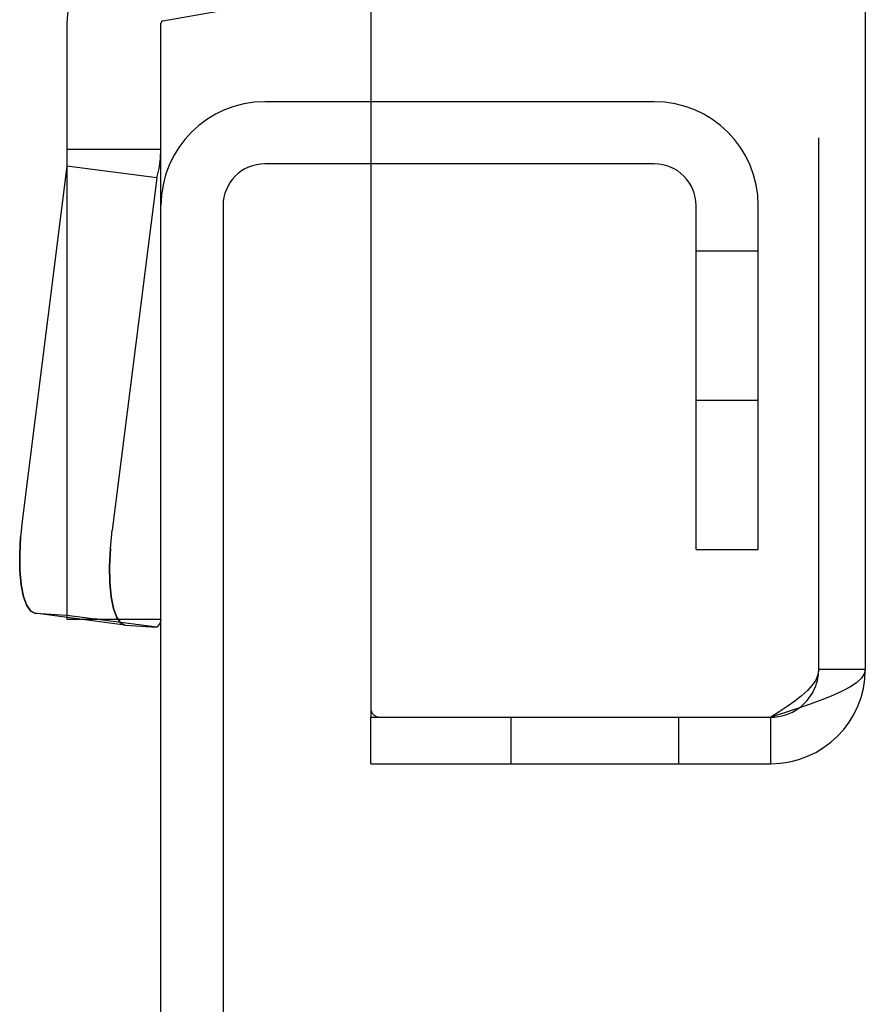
# Model space of a CAD drawing. Header units: inches. Extents: x 0 to 162, y 0 to 105.
# Tile 5 of 80: x 25.34 to 26.76, y 13.34 to 14.99. Entities that reach past the tile are written whole.
import ezdxf

# ---------------------------------------------------------------- set-up
doc = ezdxf.new("R2010")
doc.units = ezdxf.units.IN
doc.header["$LTSCALE"] = 8.904762
doc.header["$MEASUREMENT"] = 0
doc.linetypes.add('HIDDEN', pattern=[0.2, 0.1, -0.1])
doc.layers.get('0').update_dxf_attribs({"linetype": 'CONTINUOUS'})
doc.layers.add('DEFAULT_2', color=8, linetype='HIDDEN')

msp = doc.modelspace()

# ---------------------------------------------------------------- linework, layer by layer
at = {"color": 3, "linetype": 'Continuous'}
for p, q in [((25.9316, 87.4112), (25.9316, 13.8172)), ((26.7596, 16.1192), (26.7596, 13.8972)), ((26.7596, 16.088), (26.7596, 13.8972)), ((25.9316, 14.8482), (25.7544, 14.8482)), ((25.5804, 13.1472), (25.5804, 14.6742)), ((25.9316, 13.8172), (26.6016, 13.8172)), ((25.9316, 13.7392), (26.6016, 13.7392))]:
    msp.add_line(p, q, dxfattribs=at)
at = {"color": 6, "linetype": 'Continuous'}
for p, q in [((25.5837, 14.9839), (25.8396, 15.0291)), ((25.423, 14.9801), (25.423, 14.7405)), ((25.5804, 14.6742), (25.5804, 14.9801)), ((25.423, 14.7688), (25.5804, 14.7688)), ((25.423, 14.7405), (25.3483, 14.15)), ((25.5736, 14.7207), (25.423, 14.7405)), ((25.5736, 14.7207), (25.4989, 14.1303)), ((25.52, 13.9715), (25.3694, 13.9912)), ((25.423, 13.9842), (25.423, 13.9814)), ((25.423, 13.9814), (25.4444, 13.9814)), ((25.5207, 13.9714), (25.52, 13.9715)), ((25.5207, 13.9714), (25.5736, 13.968))]:
    msp.add_line(p, q, dxfattribs=at)
at = {"color": 7, "linetype": 'Continuous'}
for p, q in [((25.9316, 14.7442), (25.7544, 14.7442)), ((25.6844, 14.6742), (25.6844, 13.1472)), ((25.9316, 13.7392), (25.9316, 13.8172)), ((26.6016, 13.7392), (26.6016, 13.8172))]:
    msp.add_line(p, q, dxfattribs=at)
at = {"color": 8, "linetype": 'HIDDEN'}
for p, q in [((26.4764, 14.5982), (26.5804, 14.5982)), ((26.4764, 14.3482), (26.4764, 14.5982)), ((26.4764, 14.3482), (26.5804, 14.3482)), ((26.1661, 13.8172), (26.4471, 13.8172)), ((26.1661, 13.8172), (26.1661, 13.7392)), ((26.4471, 13.8172), (26.4471, 13.7392))]:
    msp.add_line(p, q, dxfattribs=at)
at = {"linetype": 'HIDDEN'}
for p, q in [((26.5804, 14.3482), (26.5804, 14.5982)), ((26.1661, 13.7392), (26.4471, 13.7392))]:
    msp.add_line(p, q, dxfattribs=at)
at = {"color": 6, "linetype": 'Continuous'}
for points in [[(25.5736, 14.7207), (25.5774, 14.7366), (25.5797, 14.7527), (25.5804, 14.7688)], [(25.3483, 14.15), (25.3452, 14.1194), (25.3439, 14.09), (25.3443, 14.0628), (25.3465, 14.0388), (25.3503, 14.019), (25.3557, 14.0041), (25.3624, 13.9947), (25.3694, 13.9912)], [(25.52, 13.9715), (25.513, 13.9749), (25.5063, 13.9843), (25.5009, 13.9992), (25.4971, 14.019), (25.4949, 14.043), (25.4945, 14.0702), (25.4958, 14.0997), (25.4989, 14.1303)], [(25.5804, 13.9814), (25.5797, 13.9768), (25.5774, 13.9724), (25.5736, 13.968)]]:
    msp.add_lwpolyline(points, dxfattribs=at)
at = {"color": 3, "linetype": 'Continuous'}
for points in [[(26.7596, 13.8972), (26.758, 13.8899), (26.7532, 13.8827), (26.7454, 13.8754), (26.7346, 13.8681), (26.7211, 13.8609), (26.7051, 13.8536), (26.6871, 13.8463), (26.6673, 13.839)], [(26.6673, 13.839), (26.6462, 13.8318), (26.6241, 13.8245), (26.6016, 13.8172)]]:
    msp.add_lwpolyline(points, dxfattribs=at)
at = {"color": 6, "linetype": 'Continuous'}
for radius in [0.1614, 0.00394]:
    msp.add_arc((25.5844, 14.9801), radius, 100, 180, dxfattribs=at)
at = {"color": 3, "linetype": 'Continuous'}
for centre, radius, start, end in [((25.7544, 14.6742), 0.174, 90, 180), ((26.6016, 13.8972), 0.158, 270, 360)]:
    msp.add_arc(centre, radius, start, end, dxfattribs=at)
at = {"color": 7, "linetype": 'Continuous'}
for centre, radius, start, end in [((25.7544, 14.6742), 0.07, 90, 180), ((26.6016, 13.8972), 0.08, 270, 305.8523)]:
    msp.add_arc(centre, radius, start, end, dxfattribs=at)
at = {"layer": 'DEFAULT_2', "color": 8, "linetype": 'HIDDEN'}
for p, q in [((26.6816, 13.8972), (26.6816, 16.088)), ((25.423, 14.7405), (25.423, 13.9842)), ((26.4064, 14.7442), (25.9316, 14.7442)), ((26.4764, 14.0982), (26.4764, 14.6742)), ((26.4764, 14.0982), (26.5804, 14.0982)), ((25.3694, 13.9912), (25.3624, 13.9947)), ((25.3694, 13.9912), (25.3701, 13.9911)), ((25.423, 13.9878), (25.3701, 13.9911)), ((25.5736, 13.968), (25.423, 13.9878)), ((25.4444, 13.9814), (25.5804, 13.9814)), ((26.7596, 13.8972), (26.6816, 13.8972))]:
    msp.add_line(p, q, dxfattribs=at)
at = {"layer": 'DEFAULT_2', "linetype": 'HIDDEN'}
for p, q in [((26.4064, 14.8482), (25.9316, 14.8482)), ((26.5804, 14.0982), (26.5804, 14.6742))]:
    msp.add_line(p, q, dxfattribs=at)
at = {"layer": 'DEFAULT_2', "color": 8, "linetype": 'HIDDEN'}
for points in [[(25.3624, 13.9947), (25.3557, 14.0041), (25.3503, 14.019), (25.3465, 14.0388), (25.3443, 14.0628), (25.3439, 14.09), (25.3452, 14.1194)], [(25.4958, 14.0997), (25.4945, 14.0702), (25.4949, 14.043), (25.4971, 14.019), (25.5009, 13.9992), (25.5063, 13.9843)], [(25.473, 13.9814), (25.473, 13.9814), (25.4728, 13.9814), (25.4724, 13.9814), (25.4717, 13.9814), (25.4709, 13.9815), (25.4698, 13.9816), (25.4687, 13.9818)], [(25.5063, 13.9843), (25.513, 13.9749), (25.52, 13.9715)], [(26.6816, 13.8972), (26.6804, 13.8883), (26.6768, 13.8794), (26.6709, 13.8706), (26.6629, 13.8617), (26.6531, 13.8528), (26.6417, 13.8439), (26.629, 13.835), (26.6155, 13.8261), (26.6016, 13.8172)]]:
    msp.add_lwpolyline(points, dxfattribs=at)
at = {"layer": 'DEFAULT_2', "linetype": 'HIDDEN'}
msp.add_arc((26.4064, 14.6742), 0.174, 0, 90, dxfattribs=at)
at = {"layer": 'DEFAULT_2', "color": 8, "linetype": 'HIDDEN'}
for centre, radius, start, end in [((26.4064, 14.6742), 0.07, 0, 90), ((26.6016, 13.8972), 0.08, 305.8523, 360), ((25.9466, 13.8322), 0.015, 180, 270)]:
    msp.add_arc(centre, radius, start, end, dxfattribs=at)

doc.saveas('drawing.dxf')
